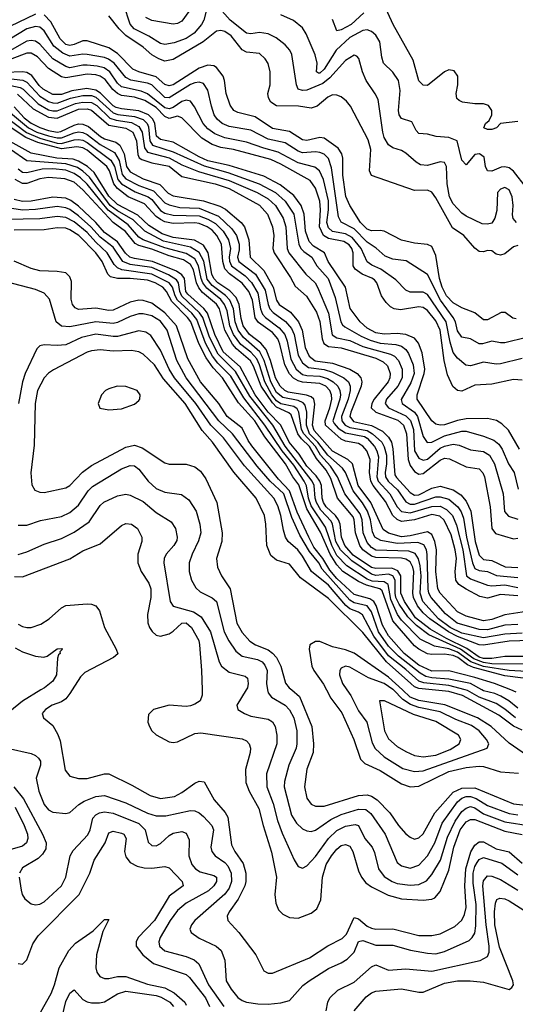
# Model space of a CAD drawing. Header units: inches. Extents: x 884549 to 1028252, y 526810 to 653624.
# Tile 170 of 256: x 930916 to 933218, y 568540 to 573112. Entities that reach past the tile are written whole.
import ezdxf

# ---------------------------------------------------------------- set-up
doc = ezdxf.new("R2010")
doc.units = ezdxf.units.IN
doc.header["$MEASUREMENT"] = 0
doc.layers.add('A9536', color=7, linetype='Continuous')
doc.layers.add('A9537', color=7, linetype='Continuous')

msp = doc.modelspace()

# ---------------------------------------------------------------- linework, layer by layer
at = {"layer": 'A9536', "color": 5}
for points, elevation in [([(931014.6, 570000), (930930, 569948.1), (930870, 569899.7)], 3060), ([(931160.6, 570000), (931150, 569983.2), (931130, 569959.4), (931110, 569944.8), (931067, 569930), (931037, 569910), (931020.4, 569890), (931027.7, 569870), (931070, 569834.9), (931093.8, 569793.8), (931103.7, 569763.7), (931128.3, 569628.3), (931150, 569600.2), (931190, 569588.3), (931230, 569588.6), (931310, 569610.1), (931330, 569610.1), (931437.9, 569557.9), (931522, 569510), (931570, 569495.3), (931634.9, 569505.1), (931670, 569524), (931730, 569567.4), (931750, 569576.4), (931773.6, 569573.6), (931819.2, 569490), (931871.5, 569431.5), (931883.1, 569410), (931900.7, 569280.7), (931915.5, 569250), (931954.1, 569194.1), (931966.6, 569150), (931967.1, 569110), (931962.3, 569090), (931931.9, 569028.1), (931888.8, 568970), (931880.2, 568950), (931882.6, 568930), (931933.6, 568873.6), (932013.5, 568770), (932050, 568696.4), (932070, 568685.3), (932090, 568685), (932263.2, 568756.8), (932347.7, 568812.3), (932414.8, 568845.2), (932434.4, 568865.6), (932470, 568943.9), (932490, 568937), (932530, 568903.6), (932550, 568893.7), (932570, 568889.7), (932650.1, 568890.1), (932770, 568859.7), (932830, 568859.6), (932870, 568867), (932937.7, 568902.3), (932969.4, 568930.6), (932982.8, 568957.2), (932989.7, 568990.3), (932983.6, 569090), (932988.4, 569170), (933011.9, 569248.1), (933030, 569279.1), (933050, 569295.2), (933070, 569294.6), (933130, 569262.7), (933190, 569247.7), (933250, 569195.1)], 3080), ([(931763.5, 570000), (931764.1, 569975.9), (931754.6, 569950), (931730, 569933.3), (931710, 569927), (931690, 569923.9), (931610, 569928.9), (931538, 569910), (931514.4, 569885.6), (931511.7, 569850), (931518.9, 569830), (931530.3, 569810), (931551, 569791), (931610, 569758.8), (931630, 569755.9), (931650, 569759.3), (931730, 569798.5), (931758.5, 569801.5), (931950, 569773.8), (931970, 569764.2), (931982.3, 569750), (931988.6, 569730), (931987.4, 569710), (931965, 569630), (931967.2, 569570), (931981.7, 569530), (932027.8, 569450), (932047, 569370), (932086.4, 569246.4), (932108.5, 569130), (932101.5, 569050), (932105.5, 569010), (932119, 568979), (932138.4, 568958.4), (932170, 568943), (932210, 568940.6), (932270, 568962.9), (932296.4, 568983.6), (932314.7, 569025.3), (932323.3, 569130), (932340.7, 569190), (932364.1, 569230), (932390, 569260.3), (932410, 569277.4), (932430, 569282.9), (932450, 569274.2), (932463.5, 569250), (932490, 569160.3), (932503.6, 569130), (932524.7, 569104.7), (932550, 569085.1), (932627.8, 569047.8), (932690, 569030.8), (932790, 569023.3), (932830, 569028.7), (932844.8, 569035.2), (932870, 569064.5), (932910, 569163.2), (932932.8, 569270), (932961.8, 569350), (932990, 569387.7), (933010, 569399), (933030, 569399), (933170, 569344), (933250, 569329.3)], 3120), ([(931967.9, 570000), (931924.9, 569930), (931930.3, 569910), (931960.3, 569890), (931990, 569878.9), (932070, 569864.4), (932091.4, 569851.4), (932103.5, 569830), (932110.7, 569790), (932110.1, 569750), (932062.1, 569610), (932063.6, 569550), (932093.1, 569473.1), (932113.8, 569393.8), (932135.3, 569335.3), (932191.2, 569211.2), (932210, 569179.5), (932230, 569172.6), (932250, 569183.5), (932290, 569226.9), (932351.1, 569310), (932390, 569347.7), (932430, 569367.7), (932475.2, 569375.2), (932490.1, 569370), (932518.8, 569310), (932554, 569270), (932564.6, 569244.6), (932583.6, 569170), (932610, 569134.4), (932647.2, 569110), (932670, 569101.3), (932730, 569092.8), (932770, 569096.7), (932805.6, 569114.4), (932830, 569143.7), (932870.4, 569209.6), (932903.6, 569316.4), (932938.7, 569390), (932970, 569434.9), (932990, 569451.6), (933010, 569458.5), (933030, 569452.5), (933070, 569425.1), (933170, 569388), (933289.2, 569369.2)], 3140), ([(932068, 570000), (932070, 569987.1), (932086.3, 569966.3), (932150, 569929), (932170, 569907.5), (932190.1, 569869.9), (932204.4, 569810), (932203.8, 569750), (932200.5, 569730), (932166.7, 569650), (932145.7, 569574.3), (932144.2, 569550), (932179.2, 569419.2), (932202.3, 569382.2), (932230, 569355.9), (932250, 569345.7), (932270, 569342.5), (932290, 569348.9), (932361.8, 569398.2), (932410, 569421.7), (932490, 569446.6), (932524.9, 569444.9), (932547, 569427), (932614.3, 569330), (932670, 569198.5), (932690, 569183.3), (932730, 569173.2), (932770, 569186.9), (932810, 569230.1), (932845.2, 569290), (932879.2, 569380.8), (932950, 569480.7), (932970, 569497.7), (932990, 569505.6), (933010, 569505.7), (933036.6, 569496.6), (933090, 569462.9), (933190, 569427.1), (933230, 569420.9)], 3160), ([(932180.3, 570000), (932215.8, 569970), (932272.7, 569830), (932280.8, 569750), (932279.4, 569710), (932250, 569631.6), (932239.8, 569550), (932250, 569497), (932270, 569469.4), (932290, 569460.4), (932330, 569461), (932489.9, 569510.1), (932530, 569513.1), (932550, 569507.5), (932576.8, 569490), (932635.1, 569430), (932676.1, 569370), (932710, 569331.4), (932730, 569315.9), (932750, 569307.8), (932770, 569313.2), (932790, 569332.3), (932844.6, 569430), (932930, 569525.2), (932970, 569543.8), (933030, 569544.9), (933210, 569471.5), (933265.6, 569465.6)], 3180), ([(932341.7, 570000), (932361.8, 569961.8), (932413.4, 569893.4), (932468.7, 569770), (932499, 569679), (932519.2, 569659.2), (932590, 569626.6), (932690, 569564.3), (932730, 569550.8), (932770, 569552.8), (932910, 569620.8), (932990, 569640.4), (933050, 569646.7), (933070, 569644.5), (933150, 569619.6), (933233.1, 569613.1)], 3220), ([(932436.6, 570000), (932454.6, 569974.6), (932490, 569902.8), (932528.6, 569850), (932554.3, 569754.3), (932567.4, 569727.4), (932609.5, 569690), (932695.7, 569635.7), (932750, 569621), (932790, 569624.8), (933087.8, 569730), (933095.9, 569750), (933085.2, 569770), (933049.9, 569810), (933015, 569835), (932942.3, 569862.3), (932870, 569897.8), (932770, 569918.3), (932732.3, 569932.3), (932695.8, 569955.8), (932652.2, 570000)], 3240), ([(933290, 569683.2), (933190, 569752.8), (933106.4, 569830), (933043.6, 569870), (932890.9, 569930.9), (932770, 569951.5), (932730, 569966.4), (932694.2, 570000)], 3220), ([(933250, 569813.4), (933210, 569832.5), (933142.3, 569882.3), (932973.8, 569973.8), (932910, 569992.4), (932831.8, 570000)], 3180), ([(933219.3, 569870), (933170, 569910.4), (933130, 569936.5), (933050, 569967.1), (932997, 569997), (932986.1, 570000)], 3160), ([(933230, 569915.2), (933188.8, 569948.8), (933150.9, 569970.9), (933123.2, 569983.2), (933070, 569995.9), (933062.7, 570000)], 3140), ([(933222.5, 569990), (933197.3, 570000)], 3120), ([(930860.4, 569730), (930970, 569704.2), (930990, 569696), (931003.8, 569683.8), (931012.3, 569670), (931013.5, 569650), (930993.7, 569590), (931004.6, 569530), (931030, 569468.4), (931050, 569443.8), (931070, 569431.8), (931130, 569426), (931150, 569431.3), (931191.4, 569468.6), (931215.7, 569484.3), (931270, 569504.5), (931310, 569509.2), (931410, 569475.4), (931510, 569427.9), (931550, 569416.1), (931595.5, 569415.5), (931710, 569439.5), (931730, 569438.4), (931749.6, 569429.6), (931770, 569412.6), (931809.5, 569370), (931816.1, 569350), (931804.8, 569270), (931808.8, 569250), (931824.3, 569230), (931870, 569198.1), (931882.9, 569182.9), (931898.3, 569150), (931900.6, 569110), (931890, 569080.2), (931868.6, 569051.4), (931729.3, 568930), (931713.8, 568910), (931707.2, 568890), (931713.5, 568873.5), (931750, 568847.2), (931829.6, 568809.6), (931852.8, 568790), (931870, 568746), (931875.9, 568650), (931898.4, 568610), (931930, 568571.4), (931950, 568557.5), (931970, 568550.7), (932023.3, 568543.3), (932070, 568540.4), (932130, 568547), (932170, 568558.3), (932231.9, 568628.1), (932260.3, 568650), (932350, 568706.8), (932410, 568732.7), (932437.7, 568750), (932470, 568783.2), (932490, 568831.9), (932510, 568836.2), (932570, 568815.7), (932650, 568815.1), (932732.3, 568792.3), (932810, 568777.7), (932850, 568775.4), (932890, 568784.9), (933003.5, 568836.5), (933018.5, 568850), (933029.9, 568870), (933035.4, 568904.6), (933036.1, 569003.9), (933023.2, 569103.2), (933023.1, 569150), (933030, 569179.5), (933040.6, 569199.4), (933050, 569212.7), (933070, 569221.8), (933155.2, 569195.2), (933230, 569140.9)], 3060), ([(930888.5, 569550), (930934.2, 569494.2), (931022.4, 569330), (931038.7, 569290), (931037.2, 569262.8), (931023.1, 569236.9), (931002.1, 569217.9), (930930, 569173.6), (930915.7, 569150)], 3040), ([(930895.3, 569455.3), (930937.2, 569370), (930952, 569330), (930953.8, 569310), (930948.3, 569290), (930930, 569274.9), (930870, 569257.8)], 3020), ([(930913.6, 569130), (930923.1, 569070), (930927.7, 569050), (930939.8, 569030), (930970, 569006.6), (930990, 569002), (931010, 569005.3), (931030, 569015.9), (931111.1, 569090), (931130.5, 569130), (931150.6, 569230), (931165.5, 569254.5), (931233.5, 569326.5), (931244.2, 569350), (931255.5, 569404.5), (931270, 569420.9), (931287, 569430), (931310, 569434.5), (931350, 569428.1), (931470, 569379.7), (931499.4, 569350), (931513.6, 569293.7), (931530, 569277.8), (931550, 569276.8), (931570, 569287.1), (931610, 569323.5), (931630, 569334.8), (931670, 569342.3), (931690, 569334.7), (931704.1, 569304.1), (931701.5, 569230), (931715.3, 569190), (931732.3, 569170), (931755, 569155), (931818.9, 569138.9), (931830.5, 569130), (931830.8, 569110), (931817.9, 569090), (931792.9, 569067.1), (931689.8, 569010.2), (931650, 568976.2), (931614.8, 568930), (931569.1, 568850), (931563.1, 568830), (931565.9, 568810), (931590, 568788.6), (931690, 568762.6), (931726.5, 568746.5), (931748.5, 568728.5), (931793.9, 568630), (931864.6, 568530)], 3040), ([(930910, 568730.2), (930930, 568727.2), (930950, 568747.2), (930978.2, 568821.8), (931001.5, 568858.5), (931193.2, 569050), (931241.7, 569150), (931263.1, 569210), (931312.8, 569290), (931330, 569335.9), (931350, 569344.7), (931390, 569334.9), (931399.7, 569330), (931410.5, 569310.5), (931402.6, 569250), (931410, 569224.7), (931430, 569198.7), (931461.6, 569181.6), (931494.6, 569174.6), (931530, 569172.2), (931590, 569180.4), (931610, 569174.6), (931670.7, 569110), (931675.3, 569090), (931610, 569042.3), (931542.3, 568930), (931467.2, 568850), (931457.3, 568830), (931457.2, 568810), (931488.4, 568770), (931537.2, 568730), (931690, 568678.6), (931705, 568665), (931778.7, 568570), (931798.8, 568530)], 3020), ([(932339.9, 568510), (932347.8, 568550), (932357.5, 568570), (932393.6, 568606.4), (932470, 568643), (932550, 568715.1), (932570, 568723), (932630, 568698.1), (932710, 568705.2), (932830, 568693.7), (933055.6, 568744.4), (933090, 568762.9), (933097, 568783), (933097.3, 568810), (933083, 568910), (933068.1, 569090), (933070, 569113.8), (933090, 569137.1), (933110, 569135.5), (933150, 569119.5), (933230, 569070.4)], 3040), ([(932470.7, 568510), (932525, 568575), (932550, 568593.4), (932570, 568602), (932690, 568612.2), (932770, 568596.2), (932790, 568596.1), (932890, 568638.3), (932950, 568649), (933009.2, 568649.2), (933070, 568642.9), (933190, 568609.3), (933201.7, 568618.3), (933209.8, 568630), (933207.5, 568650), (933145.1, 568805.1), (933123.8, 568910), (933121.6, 568970), (933125.9, 569010), (933133, 569027), (933146.4, 569033.6), (933170, 569030.5), (933190, 569021), (933257.4, 568977.4)], 3020), ([(931014.6, 568505.4), (931062.7, 568590), (931078.2, 568630), (931099.2, 568710), (931144.2, 568790), (931176, 568824), (931258, 568882), (931310, 568934), (931330, 568933.4), (931302, 568878), (931273.2, 568770), (931269.7, 568709.7), (931274.1, 568690), (931289.2, 568670), (931310, 568660.7), (931330, 568659.6), (931371.2, 568668.8), (931410, 568670), (931510, 568634.6), (931590, 568616.6), (931634.1, 568594.1), (931683.1, 568550), (931690, 568536)], 2980), ([(931105.3, 568450), (931130, 568554), (931150, 568592), (931170, 568608.2), (931210, 568563.2), (931230, 568551.5), (931250, 568547), (931286.9, 568546.9), (931310, 568552.2), (931370, 568588.3), (931410, 568601.1), (931550, 568581.2), (931574.2, 568574.2), (931613.6, 568550), (931630.7, 568530)], 2960)]:
    msp.add_lwpolyline(points, dxfattribs=dict(at, elevation=elevation))
at = {"layer": 'A9536', "color": 5, "elevation": 3260}
msp.add_lwpolyline([(932588.2, 569950), (932611.3, 569810), (932630, 569772.8), (932670, 569737.6), (932710, 569714.1), (932750, 569696.2), (932790, 569689.1), (932850, 569697.5), (932916.3, 569723.7), (932958, 569750), (932966, 569770), (932954.7, 569790), (932850, 569854), (932745.6, 569885.6), (932610.4, 569949.6)], close=True, dxfattribs=at)
at = {"layer": 'A9537', "color": 5}
for points, elevation in [([(931790, 573182.9), (931771.4, 573110), (931761.2, 573090), (931726.9, 573050), (931690, 573025.3), (931634.5, 573005.5), (931590, 572997.7), (931570, 573001.9), (931516.3, 573036.3), (931447.6, 573070), (931430, 573091.4), (931400.9, 573180.9)], 2560), ([(930990, 573137.7), (930870, 573079.9), (930850, 573075.3), (930730.6, 573089.4), (930650, 573085.5), (930630, 573089), (930618.3, 573098.3), (930570.5, 573150.5)], 2620), ([(931701.3, 573150), (931670, 573105.7), (931650, 573094.9), (931630, 573091.3), (931530, 573107.9), (931501.8, 573121.8)], 2540), ([(933223.4, 572170), (933209.1, 572189.1), (933206, 572206), (933208.5, 572250), (933204, 572290), (933190, 572322.3), (933170, 572333.6), (933150, 572326.1), (933135.9, 572310), (933133.2, 572226.8), (933123.9, 572190), (933110, 572167.5), (933090, 572162.2), (933064.8, 572164.9), (932990, 572200.2), (932970, 572214), (932930, 572256.7), (932913, 572290), (932901.3, 572350), (932899.6, 572430), (932890, 572448.6), (932870, 572451.8), (932810, 572435.2), (932778, 572438), (932757.4, 572450), (932710, 572492.9), (932690, 572504.7), (932650, 572517.1), (932630, 572531), (932610, 572565.7), (932603.2, 572590), (932581, 572741), (932568.1, 572768.1), (932525.8, 572830), (932508.7, 572870), (932491.9, 572931.9), (932482.2, 572942.2), (932470, 572947.1), (932430, 572923), (932357.6, 572842.4), (932323.9, 572816.1), (932250, 572785), (932230, 572783.6), (932210, 572789.9), (932201.5, 572810), (932180.7, 572950), (932170.6, 572970.6), (932150, 572994.9), (932107.8, 573027.8), (932070, 573046.5), (932030, 573052.4), (931990, 573046.3), (931970, 573049.4), (931893.5, 573110), (931830, 573180.6)], 2560), ([(932515.5, 573144.5), (932455.9, 573090), (932410, 573065.8), (932390, 573061.3), (932370, 573112.8)], 2520), ([(933230, 572639.8), (933150.4, 572629.6), (933130.7, 572610), (933110, 572602.3), (933090, 572602.3), (933072.3, 572610), (933080.5, 572630), (933096.3, 572643.7), (933109.8, 572670), (933108.8, 572690), (933094.3, 572714.3), (933070, 572721.5), (933030, 572721.4), (932973.2, 572730), (932957, 572737), (932947, 572747), (932943.5, 572770), (932951.4, 572810), (932951.6, 572850), (932934.3, 572874.3), (932910, 572878.8), (932890, 572869.8), (932810, 572806.6), (932790, 572808), (932770, 572828.7), (932743.6, 572923.6), (932650.4, 573090), (932610, 573182)], 2520), ([(933222.6, 571722.6), (933207, 571727), (933172.1, 571752.1), (933152.5, 571752.5), (933090, 571718.5), (933070, 571719.3), (933030, 571750.6), (932970, 571773.6), (932930, 571798.1), (932898.6, 571830), (932878.9, 571870), (932866.1, 571910), (932850, 572017.2), (932830, 572059), (932810, 572068.8), (932750, 572074), (932690, 572088.9), (932610, 572130.4), (932590, 572134), (932550, 572131.7), (932530, 572139.3), (932500.1, 572170), (932449.2, 572249.2), (932430.9, 572290.9), (932416.8, 572390), (932417.1, 572470), (932412.5, 572490), (932395.1, 572515.1), (932330, 572561.8), (932310, 572565.5), (932250, 572552), (932230, 572554.3), (932170, 572592.9), (932090, 572607), (932010, 572660.9), (931930, 572681.4), (931911.6, 572690), (931894.7, 572714.7), (931874.9, 572770), (931868, 572830), (931860.9, 572850), (931831, 572890), (931817.6, 572897.6), (931790, 572900.6), (931750, 572887.6), (931630, 572809.5), (931610, 572805.8), (931590, 572811.5), (931550, 572846.3), (931470.1, 572870.1), (931442.7, 572882.7), (931370, 572955.8), (931330, 572982.2), (931230, 573014.3), (931210, 573014.5), (931170, 572996.5), (931150, 572992.9), (931130, 572997.6), (931104.1, 573024.1), (931061.8, 573101.8), (931030, 573135.1)], 2620), ([(933230, 572063.7), (933210, 572057.8), (933170, 572024.6), (933150, 572018.4), (933130, 572024.2), (933110, 572038.5), (933090, 572040.2), (933070, 572033.7), (933050, 572036.5), (933030, 572051.9), (932979.6, 572110), (932926, 572146), (932850, 572285), (932830, 572311.4), (932810, 572320.5), (932750, 572318.5), (932550, 572388.5), (932541.9, 572410), (932547.9, 572510), (932534.8, 572554.8), (932452.2, 572710), (932433.8, 572733.8), (932410, 572753.8), (932390, 572761.7), (932370, 572762.7), (932347, 572753), (932297.4, 572710), (932270, 572701.3), (932211.1, 572711.1), (932110, 572712.2), (932082.6, 572730), (932071.9, 572750), (932069.4, 572770), (932079.6, 572810), (932080.5, 572870), (932070, 572909.6), (932056.8, 572930), (932030, 572954.6), (931970, 572961.7), (931950, 572971.9), (931898, 573038), (931870, 573057.1), (931850, 573062.2), (931830, 573058.4), (931768.3, 573010), (931630, 572927.8), (931590, 572919.1), (931563.2, 572930), (931530, 572948.5), (931490, 572985.3), (931410, 573038.7), (931377.8, 573070), (931330.5, 573130.5)], 2580), ([(933270, 572332), (933210, 572409.4), (933190, 572424.9), (933170, 572429.4), (933153.1, 572426.9), (933110, 572409.1), (933089.9, 572409.9), (933079.4, 572430), (933074.5, 572474.5), (933052, 572490), (933030, 572486.5), (932990, 572438.7), (932970, 572459.6), (932948, 572550), (932910, 572565.8), (932850.5, 572570.5), (932810, 572581.4), (932770, 572584.3), (932757.4, 572597.4), (932737.6, 572637.6), (932690, 572653.6), (932678.9, 572670), (932675.7, 572690), (932683.7, 572783.7), (932675.9, 572830), (932650, 572869), (932605.6, 572910), (932597.9, 572937.9), (932589.9, 573010), (932570, 573040.2), (932550, 573058.1), (932530, 573065), (932510, 573062), (932450, 573029.3), (932386.3, 572970), (932330, 572882.5), (932310, 572864), (932304.4, 572864.4), (932294.5, 572870), (932298.5, 572910), (932288.9, 572948.9), (932246.7, 573046.7), (932230, 573074.8), (932187.9, 573107.9), (932130, 573134.7)], 2540), ([(933270, 571636.6), (933170, 571612.5), (933150, 571611.7), (933110, 571619.9), (933066.7, 571606.7), (933050, 571607.6), (933010, 571629.9), (932970, 571638.1), (932950, 571667.9), (932939.9, 571710), (932929.7, 571730), (932870.4, 571810.4), (932810, 571929.2), (932712.2, 571992.2), (932650, 572001), (932614.5, 572014.5), (932571.6, 572051.6), (932530, 572078.9), (932470, 572141), (932410, 572171.7), (932397.4, 572197.4), (932364.7, 572424.7), (932350, 572467.7), (932330, 572487.3), (932310, 572495.9), (932290, 572498), (932230, 572494.6), (932210, 572501.5), (932150, 572540.4), (932070, 572557.3), (931990, 572599.9), (931890, 572616.4), (931857.2, 572630), (931833, 572650), (931820.3, 572670), (931806.7, 572710), (931790, 572785.7), (931770, 572816.7), (931750, 572822.4), (931730, 572819.1), (931710, 572811), (931610, 572749.4), (931590, 572751.5), (931530, 572809.9), (931510, 572818), (931431.9, 572831.9), (931410, 572843.3), (931355, 572910), (931328.5, 572928.5), (931310, 572936), (931230, 572950.5), (931210, 572952.8), (931150, 572943.5), (931116.4, 572956.4), (931074.8, 572990), (931030, 573060.8), (931010, 573076.8), (930990, 573080.1), (930950, 573069.9), (930870, 573021.7)], 2640), ([(933250, 571539.7), (933150, 571514.5), (933130, 571512.9), (933070, 571521.9), (933010, 571505.5), (932988.4, 571508.4), (932950, 571540.2), (932930, 571566.6), (932915.2, 571615.2), (932897.9, 571710), (932810, 571836.9), (932790, 571846.9), (932730, 571847.5), (932710, 571856.5), (932663.8, 571903.8), (932593.8, 571953.8), (932552.5, 571972.5), (932530, 571988.5), (932502.5, 572050), (932461.4, 572101.4), (932430, 572117.3), (932370, 572129.1), (932350, 572146.5), (932343.4, 572170), (932351.1, 572230), (932350.5, 572270.5), (932328.1, 572370), (932309.4, 572410), (932287.7, 572427.7), (932210, 572447.7), (932117.5, 572497.5), (932050, 572515.3), (931970, 572543.7), (931870, 572563.2), (931822.4, 572582.4), (931790, 572605.6), (931768.5, 572630), (931728.1, 572708.1), (931710, 572733.5), (931690, 572738.2), (931670, 572732.6), (931630, 572704.6), (931610, 572697.6), (931590, 572703.4), (931510, 572768.7), (931479.9, 572779.9), (931390, 572800.2), (931370, 572817.2), (931334.5, 572870), (931308.2, 572888.2), (931276.9, 572896.9), (931230, 572901.4), (931210, 572901.7), (931150, 572888.7), (931130, 572894.2), (931070, 572931.2), (931010, 572998.8), (930990, 573012.4), (930970, 573015.6), (930950, 573011.8), (930870, 572968.4)], 2660), ([(933250, 571437.9), (933210, 571442), (933110, 571420.4), (933030, 571415.6), (932970, 571387.9), (932950, 571389.9), (932928.8, 571408.8), (932903.1, 571463.1), (932887.3, 571530), (932869.7, 571670), (932850, 571713.9), (932810, 571761.4), (932790, 571775.2), (932770, 571778.9), (932685.6, 571765.6), (932655.4, 571770), (932639, 571779), (932618.4, 571798.4), (932596.7, 571830), (932574.5, 571890), (932563.8, 571903.8), (932552.4, 571912.4), (932507.5, 571930), (932474.6, 571954.6), (932465.6, 571970), (932465.9, 572030), (932459.1, 572050), (932446.7, 572066.7), (932422.2, 572082.2), (932350, 572096.3), (932327.3, 572110), (932308.2, 572150), (932314, 572230), (932310, 572270), (932290, 572330.5), (932265.8, 572365.8), (932130, 572441.9), (932082.7, 572462.7), (931910, 572508.9), (931850, 572518.5), (931810, 572532.8), (931762.6, 572562.6), (931670, 572657), (931650, 572663.6), (931610, 572653.3), (931590, 572662), (931550, 572704.4), (931497.8, 572737.8), (931450, 572752.4), (931390, 572760.7), (931370, 572769.4), (931348.4, 572788.4), (931314.1, 572834.1), (931290, 572850.4), (931270, 572856.8), (931230, 572859.9), (931130, 572842.3), (931110, 572846.4), (931050, 572885.2), (930999.6, 572939.6), (930970, 572956.9), (930950, 572957.5), (930880.4, 572930)], 2680), ([(933238.1, 571118.1), (933186.9, 571206.9), (933155.8, 571235.8), (933131.4, 571251.4), (933090, 571260.3), (932990, 571258.8), (932950, 571251), (932890, 571230.3), (932870, 571228.9), (932850, 571234.3), (932830, 571249.3), (932763.1, 571350), (932762.9, 571370), (932795.3, 571470), (932798, 571490), (932785.6, 571565.6), (932768.6, 571610), (932750, 571632.8), (932710.7, 571650.7), (932670, 571655.6), (932610, 571651.6), (932570, 571658.8), (932530, 571679.8), (932497.9, 571710), (932451.5, 571771.5), (932429.9, 571870), (932349.6, 571989.6), (932332.7, 572030), (932280.8, 572060.8), (932261.6, 572081.6), (932243.4, 572130), (932237.1, 572210), (932223.5, 572250), (932190, 572295.2), (932126, 572346), (932050, 572385.2), (931890, 572435.8), (931790, 572457.2), (931750, 572475), (931630, 572542.9), (931570, 572556.5), (931551.7, 572571.7), (931544.4, 572630), (931535, 572650), (931514, 572670), (931470, 572689.1), (931390, 572698), (931364.9, 572704.9), (931350, 572712.7), (931291.3, 572771.3), (931270, 572785), (931228, 572792), (931158.8, 572781.2), (931110, 572765.6), (931070, 572765.2), (931025.2, 572790), (931007, 572807), (930972.9, 572852.9), (930950, 572866.9), (930930, 572870.2), (930850, 572866.9)], 2720), ([(930750, 572832.8), (930918, 572798), (930932.5, 572790), (931002.3, 572722.3), (931050, 572693.7), (931070, 572688.5), (931090.8, 572689.2), (931176.2, 572723.8), (931210, 572729.5), (931250, 572727.4), (931274.3, 572714.3), (931335.6, 572655.6), (931365.1, 572645.1), (931435.1, 572635.1), (931470, 572616.7), (931485, 572590), (931496.7, 572516.7), (931510, 572497.8), (931610, 572471), (931670, 572438.3), (931747.5, 572407.5), (931890, 572365.7), (932018.7, 572310), (932070, 572281.1), (932104.1, 572250), (932140.1, 572190), (932152.1, 572150), (932158.6, 572050), (932165.9, 572030), (932245.3, 571930), (932288.5, 571890), (932299.6, 571870), (932350.2, 571750.2), (932368.4, 571648.4), (932390, 571635.6), (932450, 571622.5), (932510, 571594.6), (932639, 571559), (932657.9, 571550), (932676, 571530), (932692.8, 571490), (932692.3, 571450), (932672.4, 571410), (932619.8, 571350), (932613.2, 571330), (932629.9, 571310), (932710, 571273.4), (932731.6, 571251.6), (932745.1, 571210), (932750.6, 571110.6), (932770, 571075.8), (932790, 571067.3), (932810, 571072.3), (932870, 571122), (932890, 571132.4), (932930, 571141), (932957, 571137), (933010, 571114.7), (933070, 571107), (933098.7, 571090), (933121.9, 571050), (933161.5, 570910), (933168.2, 570828.2), (933186.7, 570806.7), (933230, 570793.7)], 2760), ([(930850, 572840.9), (930931.7, 572831.7), (930950, 572822.1), (931010, 572757.7), (931050, 572732.9), (931070, 572725.6), (931090, 572725.1), (931151.9, 572748.1), (931210, 572759.7), (931250, 572759.6), (931270, 572752.1), (931350, 572680.2), (931372.6, 572672.6), (931450, 572662.9), (931490, 572648.3), (931509.2, 572630), (931515.1, 572615.1), (931521, 572550), (931532.8, 572530), (931630, 572498.2), (931773.7, 572433.7), (931882.8, 572402.8), (932029.5, 572349.5), (932104.3, 572310), (932150, 572270), (932189.4, 572210), (932212.4, 572070), (932221.8, 572050), (932235.6, 572035.6), (932273.8, 572010), (932296.2, 571970), (932349.9, 571910), (932382.3, 571822.3), (932408.3, 571710), (932415.8, 571695.8), (932426, 571686), (932502.9, 571642.9), (932544.9, 571624.9), (932590, 571610.6), (932664.2, 571604.2), (932690, 571596.2), (932710, 571580.8), (932722.9, 571562.9), (932743.7, 571510), (932747.9, 571470), (932733.7, 571426.3), (932688.3, 571348.3), (932692.8, 571330), (932749.6, 571290), (932764.6, 571270), (932790, 571176.8), (932809.3, 571149.3), (932830, 571150.3), (932890, 571179.6), (932970, 571202.2), (932990, 571201.4), (933070, 571179.1), (933119.2, 571159.2), (933141.5, 571141.5), (933157.7, 571117.7), (933186.8, 571050), (933213.2, 571010), (933232.2, 570932.2)], 2740), ([(930906.5, 572766.5), (930978.8, 572698.8), (931050, 572659.9), (931090, 572655.3), (931190, 572696.2), (931230, 572697.6), (931250, 572691.8), (931330, 572622.8), (931410, 572609.2), (931441.7, 572590), (931459.4, 572550), (931465.6, 572485.6), (931471.4, 572471.4), (931483.4, 572463.4), (931530, 572447), (931610, 572431.9), (931670, 572383.4), (931824.2, 572350), (931890, 572328), (932030, 572251.1), (932067.4, 572210), (932091.2, 572150), (932097.4, 572110), (932092.4, 572050), (932098.6, 572030), (932174.4, 571914.4), (932195.2, 571875.2), (932249.1, 571829.1), (932294.8, 571754.8), (932310.7, 571710.7), (932321.8, 571630), (932329, 571609), (932350, 571595.3), (932410, 571589.3), (932570, 571540.5), (932604.2, 571524.2), (932624.4, 571504.4), (932637.6, 571470), (932636, 571450), (932627.4, 571430), (932562.3, 571350), (932552.3, 571330), (932549, 571310), (932571.2, 571290), (932673.4, 571253.4), (932699.7, 571230), (932712.4, 571190), (932721.4, 571070), (932730, 571042.2), (932750, 571014.1), (932770, 571002.7), (932790, 571005.1), (932870, 571067.6), (932890, 571075.6), (932913.5, 571073.5), (932990, 571036.7), (933050, 571027), (933068, 571008), (933074.8, 570990), (933101.9, 570850), (933110, 570750), (933127.2, 570727.2), (933210, 570701.9), (933230, 570704.2)], 2780), ([(930854.9, 572694.9), (930957.6, 572610), (930996.6, 572590), (931050, 572572.5), (931090, 572563.6), (931110, 572563.7), (931170, 572587.2), (931190, 572591.1), (931210, 572588.1), (931230, 572578.6), (931290, 572533), (931356.2, 572496.2), (931378.7, 572458.7), (931393.1, 572393.1), (931410, 572374), (931470, 572343.1), (931538.3, 572318.3), (931590, 572262.5), (931610, 572252.3), (931660.8, 572240.8), (931750, 572237.6), (931840, 572200), (931901.5, 572141.5), (931923.4, 572110), (931935.8, 572070), (931936.4, 572043.6), (931928, 572010), (931934.4, 571990), (932011, 571930), (932056.2, 571856.2), (932069.8, 571790), (932078.4, 571770), (932093.3, 571753.3), (932151.2, 571711.2), (932178.4, 571678.4), (932190.6, 571650), (932210, 571554.4), (932230, 571518.7), (932257.9, 571497.9), (932330, 571488.3), (932370, 571475.7), (932422.6, 571450), (932443.8, 571430), (932451.2, 571410), (932451.8, 571390), (932442.3, 571350), (932411.3, 571270), (932412.4, 571250), (932428.3, 571230), (932450, 571218.2), (932530, 571205.4), (932555, 571190), (932597.9, 571150), (932610, 571128.8), (932620.1, 571090), (932620, 571050), (932613.6, 571010), (932615.5, 570990), (932627.3, 570970), (932671, 570930), (932710, 570873.9), (932730, 570862.9), (932750, 570863.3), (932850, 570897.1), (932870, 570897.4), (932910, 570885.3), (932951.9, 570850), (932966.7, 570826.7), (932977.6, 570797.6), (932992.3, 570710), (933020.1, 570590), (933030, 570564.7), (933050, 570554.4), (933090, 570549.6), (933131.7, 570531.7), (933230, 570522.2)], 2840), ([(930890, 572707.4), (930937.3, 572657.3), (930970, 572632), (931010, 572611.2), (931050, 572597.1), (931090, 572590.1), (931107.1, 572592.9), (931170, 572622.8), (931190, 572628.3), (931210, 572627.2), (931235.8, 572615.8), (931291.3, 572570), (931310, 572559.6), (931363.4, 572543.4), (931382.1, 572530), (931402.1, 572490), (931413.1, 572430), (931430, 572405.1), (931490, 572373.5), (931567.5, 572347.5), (931606.8, 572306.8), (931630, 572294.5), (931770, 572271.9), (931846.1, 572246.1), (931872.2, 572232.2), (931944.7, 572170), (931961.2, 572150), (931980.9, 572090), (931987.3, 572010), (932050, 571947.2), (932093.1, 571870), (932109.3, 571810), (932120.9, 571790), (932173.6, 571753.6), (932211.2, 571710), (932227.8, 571670), (932242.4, 571590), (932260.2, 571550), (932289, 571528.9), (932370, 571517), (932449.8, 571489.8), (932483.5, 571470), (932500.5, 571450), (932505.1, 571430), (932502.2, 571410), (932454.3, 571290), (932450.4, 571270), (932467.3, 571247.3), (932550, 571228.6), (932601, 571201), (932630, 571174.4), (932642.9, 571150), (932650, 571120.3), (932659.5, 570999.5), (932666.4, 570986.4), (932730, 570916.7), (932750, 570904.3), (932770, 570905.9), (932830, 570937.3), (932870, 570946.1), (932930, 570930), (932965.5, 570905.5), (932990, 570876.6), (933012, 570830), (933031.9, 570690), (933050, 570625.4), (933070, 570605.3), (933110, 570600.7), (933171.7, 570571.7), (933230, 570568.8)], 2820), ([(933230, 570437.7), (933150, 570443.4), (933090, 570426.6), (933054.3, 570434.3), (932990, 570467.9), (932956.7, 570490), (932941.7, 570510), (932939.2, 570550), (932944.7, 570610), (932939.5, 570650), (932919.9, 570719.9), (932888.7, 570788.7), (932867.4, 570807.4), (932830, 570815.1), (932750, 570789.6), (932690, 570782.7), (932670, 570790.9), (932650, 570810), (932614.9, 570874.9), (932557.5, 570950), (932547.2, 570970), (932541.7, 571010), (932544.8, 571070), (932528.3, 571110), (932510, 571132.5), (932490, 571144.9), (932430, 571155.9), (932410, 571165), (932337.5, 571230), (932335.1, 571250), (932357, 571310), (932365.5, 571350), (932364.4, 571370), (932356.9, 571390), (932338.5, 571410), (932310, 571423.3), (932230, 571429.8), (932210, 571435.4), (932187.7, 571447.7), (932170, 571467.3), (932147.9, 571510), (932125.4, 571605.4), (932115.2, 571630), (932090, 571659.2), (932025.8, 571705.8), (932010, 571727.6), (931997.1, 571810), (931981.2, 571850), (931949.3, 571889.3), (931891.5, 571931.5), (931870, 571956), (931859.7, 571990), (931853.5, 572070), (931832.6, 572110), (931810, 572134.3), (931787.6, 572150), (931750, 572165.5), (931730, 572168.8), (931630, 572165.9), (931590, 572174.3), (931570, 572183.9), (931550, 572199), (931496.7, 572256.7), (931420.1, 572290), (931370, 572328.2), (931354.2, 572350), (931333.3, 572410), (931320.9, 572430), (931230, 572505.9), (931210, 572517.7), (931182.6, 572522.6), (931110, 572513.2), (931001.3, 572541.3), (930945.3, 572565.3), (930830, 572640.6)], 2880), ([(930846, 572666), (930948.7, 572588.7), (931010, 572561.7), (931090, 572539.4), (931110, 572537.7), (931170, 572553.7), (931190, 572556.7), (931210, 572553), (931230, 572542.7), (931339.9, 572459.9), (931357.4, 572430), (931372.7, 572370), (931389.7, 572349.7), (931452.2, 572312.2), (931513.3, 572290), (931530, 572276.7), (931570, 572225.6), (931590, 572213.6), (931630, 572204.3), (931750, 572201.7), (931790, 572186.7), (931826, 572166), (931861.4, 572130), (931887, 572090), (931895, 572050), (931889.5, 572010), (931891.4, 571991.4), (931900.5, 571970), (931963, 571923), (931992.4, 571892.4), (932022.6, 571842.6), (932035.6, 571770), (932044.9, 571744.9), (932058.1, 571730), (932121.9, 571681.9), (932148.1, 571650), (932159.1, 571619.1), (932175.5, 571535.5), (932200.3, 571490), (932230, 571465), (932250, 571459.5), (932310, 571456.7), (932345.7, 571445.7), (932372.3, 571430), (932393.5, 571410), (932404, 571390), (932406.1, 571370), (932403.4, 571350), (932370.7, 571250), (932376.8, 571236.8), (932396.2, 571216.2), (932430, 571193.2), (932517.4, 571177.4), (932530, 571169.4), (932563.7, 571130), (932575.7, 571110), (932583, 571083), (932575.2, 570990), (932580.9, 570970), (932635.1, 570910), (932670.2, 570850), (932690, 570829.1), (932730, 570822.1), (932830, 570852.1), (932870, 570852.7), (932898.6, 570838.6), (932926.6, 570810), (932945.1, 570765.1), (932974.4, 570650), (932991.4, 570530), (933010, 570515.5), (933090, 570486.1), (933110, 570483.2), (933170, 570487.6), (933230, 570475.5)], 2860), ([(933310, 570370.6), (933170, 570348.9), (933110, 570327.6), (933070, 570321.6), (932990, 570342.5), (932950, 570363.5), (932869.7, 570449.7), (932858.2, 570470), (932849.4, 570550), (932851.8, 570650), (932844.9, 570690), (932830, 570721.8), (932810, 570734.4), (932730, 570715.6), (932690, 570711.7), (932628.7, 570728.7), (932605.4, 570745.4), (932548.1, 570870), (932488.9, 570950), (932461.5, 571050), (932440.6, 571070), (932369.5, 571109.5), (932284, 571204), (932276.9, 571230), (932287.7, 571327.7), (932282.6, 571350), (932270, 571360.7), (932249.2, 571369.2), (932163.4, 571383.4), (932148.2, 571390), (932126.6, 571410), (932104.5, 571450), (932081.7, 571530), (932060.8, 571580.8), (932036.5, 571610), (931983.5, 571650), (931954.4, 571690), (931944.6, 571724.6), (931936.5, 571790), (931921.8, 571821.8), (931893.2, 571853.2), (931836.9, 571890), (931817.9, 571910), (931808.7, 571930), (931792.4, 572030), (931770, 572065.5), (931728.8, 572088.8), (931630, 572100.7), (931577.6, 572117.6), (931517, 572157), (931465, 572205), (931370, 572253.7), (931330, 572293), (931262.1, 572402.1), (931231.1, 572430), (931190, 572455.8), (931164.1, 572464.1), (931089.1, 572469.1), (930970, 572492.5), (930830, 572570)], 2920), ([(933230, 570304.5), (933170, 570300.4), (933090, 570279), (933050, 570280.7), (932948.8, 570310), (932893.8, 570353.8), (932827.5, 570430), (932817.4, 570450), (932813.2, 570470), (932809.2, 570629.2), (932805.2, 570650), (932793.7, 570673.7), (932765.4, 570685.4), (932670, 570680.7), (932593.2, 570693.2), (932566.5, 570710), (932554.6, 570734.6), (932546, 570790), (932531.9, 570830), (932509.3, 570869.3), (932465, 570925), (932430, 571010.4), (932415.1, 571030), (932347.2, 571090), (932301.9, 571150), (932262, 571190), (932248.7, 571230), (932249.8, 571290), (932242.2, 571322.2), (932233.3, 571333.3), (932210, 571344.8), (932138.1, 571358), (932110, 571381.9), (932083, 571430), (932052.2, 571530), (932031.7, 571570), (931955.8, 571635.8), (931931.8, 571670), (931917.1, 571710), (931908.9, 571770), (931891.9, 571810), (931871.9, 571831.9), (931810, 571877.6), (931787.6, 571907.6), (931771.4, 571991.4), (931750.7, 572030.7), (931710, 572055.6), (931584.4, 572084.4), (931497.7, 572130), (931443.3, 572183.3), (931370, 572225.2), (931336.3, 572250), (931240.9, 572380.9), (931210, 572409.4), (931185.2, 572425.2), (931130, 572442.7), (930950, 572456.9), (930873.8, 572510)], 2940), ([(933250, 570263.8), (933170, 570258.8), (933070, 570241.8), (932970, 570263.5), (932915.4, 570290), (932861.6, 570330), (932789.3, 570410), (932776.9, 570450), (932780.7, 570530), (932776.3, 570576.3), (932769.1, 570609.1), (932753.6, 570633.6), (932724.2, 570644.2), (932570, 570649.6), (932550, 570660.8), (932530, 570684), (932512, 570730), (932506.8, 570790), (932497.5, 570817.5), (932426.9, 570910), (932392, 570990), (932359.6, 571039.6), (932314, 571090), (932290.8, 571130.8), (932235.5, 571190), (932225.9, 571210), (932212.7, 571290), (932204.8, 571304.8), (932190, 571316.6), (932130, 571328.6), (932110, 571343), (932087.9, 571370), (932055, 571430), (932030.4, 571510), (932017.5, 571537.5), (931990, 571568.9), (931943.9, 571603.9), (931910.2, 571650.2), (931893, 571690), (931880.1, 571760.1), (931868, 571790), (931850, 571812.3), (931785.6, 571865.6), (931767.5, 571890), (931759, 571910), (931747.4, 571970), (931730, 572002.2), (931690, 572026.3), (931590, 572052.2), (931490.7, 572090.7), (931470, 572103.1), (931420, 572160), (931327.2, 572227.2), (931230, 572347.9), (931198.6, 572378.6), (931170, 572397.4), (931130, 572413.6), (931070, 572420), (931021.1, 572418.9), (930950, 572401.3), (930930, 572403), (930910, 572417.5)], 2960), ([(933390, 570232.5), (933190, 570226.7), (933070, 570207.3), (933050, 570209.6), (932950, 570247.5), (932908.3, 570270), (932821.1, 570330), (932790, 570357.9), (932764.3, 570390), (932746.3, 570430), (932742.7, 570450), (932746.9, 570550), (932742.7, 570570), (932730, 570594.3), (932710, 570607.5), (932690, 570612.4), (932570, 570615.6), (932550, 570620.8), (932510.4, 570650), (932496, 570670), (932475.5, 570730), (932470.7, 570790), (932464.6, 570804.6), (932391.9, 570890), (932361.4, 570981.4), (932340.4, 571020.4), (932295, 571075), (932263.2, 571130), (932225.9, 571165.9), (932209.1, 571189.1), (932176.8, 571276.8), (932166.9, 571286.9), (932110, 571313.2), (932090, 571332.7), (932038.2, 571410), (932002.8, 571502.8), (931988.3, 571528.3), (931923.3, 571583.3), (931905.1, 571605.1), (931869.4, 571670), (931844.8, 571770), (931830, 571791.4), (931766.2, 571846.2), (931747.9, 571867.9), (931737.4, 571890), (931723.7, 571950), (931710, 571976.3), (931677, 571997), (931610, 572015.2), (931530, 572047.3), (931470, 572063.5), (931453.4, 572073.4), (931408, 572128), (931350, 572170.7), (931210, 572322.5), (931170, 572357.5), (931126.5, 572373.5), (931050, 572380), (931010, 572373.7), (930950, 572351.8), (930930, 572352.4), (930894.9, 572370)], 2980), ([(933270, 570154.7), (933170, 570155.9), (933110, 570145.5), (933070, 570146.6), (933050, 570152.8), (932992.8, 570192.8), (932898.6, 570238.6), (932822.4, 570282.4), (932755, 570335), (932703.2, 570410), (932686.7, 570450), (932686.4, 570530), (932673.1, 570553.1), (932644.9, 570564.9), (932570, 570563.7), (932550, 570569.3), (932465.6, 570625.6), (932426.9, 570670), (932411.4, 570710), (932405, 570770), (932397, 570790), (932382.7, 570810), (932340.2, 570850), (932328.2, 570870), (932322.1, 570890), (932317.5, 570950), (932309.8, 570970), (932293.6, 570993.6), (932250, 571038.4), (932214.5, 571094.5), (932168.4, 571150), (932128.9, 571230), (932070.4, 571290.4), (932009.4, 571370), (931940.1, 571500.1), (931861.7, 571570), (931822.7, 571650), (931789, 571749), (931771.3, 571771.3), (931697.1, 571837.1), (931688.8, 571850), (931681.5, 571910), (931670, 571928), (931644.4, 571944.4), (931532.9, 571990), (931450, 572002.7), (931428.1, 572010), (931407.5, 572027.5), (931370, 572081.5), (931310, 572124.4), (931269.8, 572169.8), (931190, 572246.1), (931153.4, 572273.4), (931130, 572283.7), (931070, 572288.4), (930970, 572270), (930930, 572268.1), (930890, 572277.9)], 3020), ([(933270, 570119.6), (933110, 570121.3), (933070, 570126.8), (933025.2, 570145.2), (932964, 570190), (932816.1, 570256.1), (932759.4, 570299.4), (932719.3, 570339.3), (932679, 570398.9), (932664.1, 570430), (932660, 570450), (932660.3, 570510), (932650.1, 570530.1), (932630, 570537.2), (932570, 570532.1), (932550, 570536.9), (932459.5, 570599.5), (932407, 570650), (932385.3, 570690), (932370.1, 570770), (932363.4, 570783.4), (932315, 570835), (932294.4, 570870), (932288.2, 570890), (932284.2, 570950), (932275.6, 570970), (932150, 571132.5), (932092.2, 571230), (931984.9, 571364.9), (931919.3, 571479.3), (931838.6, 571558.6), (931798.7, 571638.7), (931767.2, 571730), (931751.8, 571751.8), (931668.9, 571828.9), (931660.5, 571850), (931654.6, 571890), (931644.5, 571904.5), (931607.1, 571927.1), (931530, 571961.2), (931430, 571976.3), (931394.9, 571990), (931350, 572055.7), (931290, 572102.3), (931246.7, 572150), (931190, 572201.5), (931150, 572230.4), (931130, 572238.9), (931090, 572245), (930989.8, 572230.2), (930930, 572227.2), (930830, 572242.9)], 3040), ([(933270, 570085.7), (933190, 570089.6), (933070, 570108.9), (933011.3, 570131.3), (932950, 570176.1), (932910, 570190.9), (932842.8, 570202.8), (932776.3, 570236.3), (932690, 570323.4), (932670.7, 570350.7), (932640.7, 570420.7), (932627.7, 570490), (932610, 570502), (932554.3, 570505.7), (932530, 570514), (932435.6, 570575.6), (932390, 570624.4), (932365.6, 570670), (932336.3, 570756.3), (932270, 570855.4), (932258.4, 570890), (932248.4, 570948.4), (932238.2, 570970), (932190, 571044.3), (932136.1, 571110), (932055.5, 571230), (931956.9, 571356.9), (931897, 571457), (931837.4, 571517.4), (931811.6, 571550), (931779.9, 571610), (931739.6, 571719.6), (931715.7, 571750), (931649.8, 571810), (931638.3, 571830), (931625.9, 571870), (931610.2, 571890.2), (931530, 571930.6), (931391.3, 571951.3), (931370, 571960.2), (931355, 571975), (931323.4, 572030), (931270, 572078.9), (931230, 572123.5), (931170, 572173.5), (931130, 572194), (931090, 572198.5), (931010, 572188.1), (930855.2, 572184.8)], 3060), ([(933255.1, 570055.1), (933170, 570066.3), (933024.9, 570104.9), (932996.4, 570116.4), (932951.2, 570150), (932930, 570159.3), (932890, 570166.4), (932830, 570164.4), (932810, 570168.2), (932770, 570189.1), (932750, 570205.1), (932650, 570321.5), (932599.7, 570459.7), (932588.7, 570470), (932526.5, 570486.5), (932490, 570503.1), (932417.2, 570550), (932390, 570580.3), (932358.5, 570630), (932312.9, 570732.9), (932250, 570841), (932213.2, 570953.2), (932184.7, 570990), (932151, 571050), (932055.4, 571175.4), (932007.9, 571250), (931933.4, 571333.4), (931858.7, 571450), (931815.4, 571495.4), (931782, 571542), (931748.2, 571608.2), (931711.5, 571710), (931696.6, 571730), (931623, 571803), (931598.8, 571850), (931581.8, 571870), (931545.6, 571890), (931510, 571902.5), (931429.3, 571910.8), (931370, 571911.2), (931338.6, 571918.6), (931325.1, 571930), (931300.1, 571990), (931270.2, 572030), (931191.8, 572110), (931150, 572136.4), (931130, 572143.8), (931090, 572145.5), (931030, 572136.2), (930890, 572135.2)], 3080), ([(933197.3, 570000), (933122, 570030), (933030, 570058.5), (932910, 570088.3), (932830, 570087.1), (932770, 570115.2), (932702.4, 570170), (932630, 570251.6), (932601.1, 570301.1), (932572, 570392), (932561.2, 570410), (932543, 570423), (932470, 570443.7), (932390, 570517.7), (932356.5, 570556.4), (932324.5, 570610), (932283.4, 570663.4), (932258.8, 570710), (932205.2, 570825.2), (932170, 570924.2), (932119.3, 570979.3), (931994.3, 571134.3), (931978, 571158), (931950, 571215.9), (931879.8, 571270), (931841.2, 571330), (931756.8, 571430), (931697.9, 571537.9), (931644.3, 571690), (931590, 571751.8), (931530, 571796), (931490, 571808.7), (931470, 571809.3), (931430, 571801.4), (931350, 571763.4), (931330, 571762.4), (931270, 571773), (931190, 571766.2), (931173.6, 571773.6), (931161, 571790), (931155.1, 571815.1), (931156.7, 571896.7), (931150, 571918.3), (931130, 571936.2), (931090, 571943.6), (931010, 571945.8), (930970, 571957.4), (930890, 571990.8)], 3120), ([(933062.7, 570000), (933010, 570029.4), (932910, 570050.7), (932830, 570056), (932803.1, 570063.1), (932777.2, 570077.2), (932676.4, 570156.4), (932630, 570202.7), (932583.7, 570270), (932550, 570363.1), (932530, 570389.9), (932470, 570405.1), (932450, 570417), (932320.8, 570560.8), (932306.6, 570590), (932263.2, 570643.2), (932218.3, 570718.3), (932180.8, 570800.8), (932143.4, 570910), (932080.5, 570970), (932019.2, 571039.2), (931905.5, 571190), (931841.7, 571250), (931689.9, 571450), (931646.3, 571530), (931601.2, 571670), (931570, 571712.3), (931530, 571736.6), (931490, 571746.5), (931470, 571746.5), (931430, 571734.5), (931370, 571705.7), (931350, 571701.9), (931270, 571709.9), (931150, 571686.7), (931110, 571689.4), (931085.9, 571710), (931055, 571815), (931030, 571842.7), (930990, 571860.1), (930854.3, 571894.3)], 3140), ([(932986.1, 570000), (932910, 570021.2), (932792.8, 570032.8), (932770, 570040.9), (932710, 570095.4), (932630, 570158.3), (932561.6, 570250), (932509, 570349), (932490, 570361.3), (932450, 570376.8), (932431.6, 570391.6), (932350, 570485.9), (932271.5, 570550), (932230, 570621.9), (932207.9, 570650), (932164.2, 570690), (932151.8, 570710), (932141.6, 570741.6), (932129.4, 570810), (932114.7, 570854.7), (932097.1, 570890), (931961, 571041), (931863.7, 571170), (931804.4, 571230), (931734.6, 571330), (931636, 571450), (931610.5, 571490), (931570, 571577.5), (931526, 571646), (931501.6, 571661.6), (931470, 571667.6), (931370, 571641.7), (931350, 571640.9), (931270, 571652.6), (931202.8, 571637.2), (931130, 571601.8), (931090, 571599.2), (931030, 571603.2), (931010, 571598.2), (930995.7, 571584.3), (930942.2, 571470), (930929.2, 571430), (930911.2, 571330)], 3160), ([(932831.8, 570000), (932770, 570006), (932750, 570015.1), (932732.7, 570030), (932620.2, 570130), (932510, 570266.9), (932350, 570425.1), (932220.6, 570520.6), (932170, 570583.7), (932110, 570603.2), (932083.6, 570623.6), (932064.8, 570670), (932060.4, 570770), (932053.2, 570810), (932015.1, 570890), (931910.9, 571010.9), (931811.5, 571150), (931764, 571204), (931684.5, 571330), (931584.8, 571444.8), (931542.8, 571510), (931490, 571559.2), (931469.6, 571569.6), (931436.3, 571576.3), (931350, 571573), (931290, 571579.6), (931250, 571575.3), (931230, 571569), (931073.3, 571486.7), (931049.7, 571470.3), (931030, 571449), (930999.4, 571390), (930987.7, 571330), (930983.3, 571136.7), (930967.6, 571007.6), (930972.8, 570952.8), (930987, 570927), (931010, 570917.8), (931030, 570916.6), (931130, 570937.9), (931150, 570948.8), (931208.2, 571011.8), (931250, 571042.1), (931410, 571127.7), (931450, 571136.9), (931484.8, 571124.8), (931590, 571055.3), (931610, 571047.8), (931690, 571048.6), (931730, 571036), (931755.5, 571015.5), (931781, 570981), (931832.1, 570870), (931856.1, 570730), (931854.6, 570690), (931830.9, 570610), (931835.1, 570570), (931853.1, 570530), (931893.7, 570470), (931924.4, 570310), (931950, 570266.9), (931986.1, 570226.1), (932011.8, 570210), (932070, 570186.1), (932091.3, 570171.3), (932109.7, 570150), (932130.1, 570110), (932151, 570031), (932168.4, 570010), (932180.3, 570000)], 3180), ([(930910, 570764.5), (930950, 570765.5), (931013.8, 570786.2), (931110, 570804.8), (931150, 570823.6), (931190, 570857.6), (931235, 570925), (931254.5, 570945.4), (931390, 571027), (931430, 571042.5), (931450, 571040.4), (931470, 571025.5), (931513.6, 570970), (931550, 570935.8), (931590, 570918.8), (931667.4, 570907.4), (931702.6, 570882.6), (931736.6, 570830), (931753.7, 570770), (931757.7, 570730), (931747.5, 570692.5), (931716.9, 570630), (931704.2, 570590), (931703.5, 570550), (931713.9, 570510), (931734.7, 570474.7), (931755, 570455), (931810, 570427.8), (931830.1, 570410.1), (931866.5, 570270), (931887.5, 570227.5), (931920.4, 570180.4), (931950, 570156.5), (932021, 570141), (932042.5, 570130), (932055.8, 570115.8), (932066.1, 570090), (932063.3, 570030), (932068, 570000)], 3160), ([(930910, 570628.4), (930950, 570641.3), (931030, 570677.5), (931110, 570703.8), (931170, 570732.1), (931239.6, 570780.4), (931290, 570856.3), (931307.5, 570872.5), (931370, 570901.4), (931410, 570909.5), (931430, 570904.6), (931490, 570874.3), (931550, 570824.2), (931620.1, 570780.1), (931639.8, 570750), (931648, 570710), (931645.6, 570694.4), (931632.6, 570670), (931597.1, 570630), (931587.8, 570610), (931585.5, 570590), (931614.6, 570410), (931630, 570388.7), (931723.4, 570363.4), (931759.8, 570339.8), (931803.4, 570270), (931843.4, 570130), (931853.6, 570110), (931890, 570081.9), (931963.6, 570063.6), (931974.7, 570054.7), (931977.9, 570030), (931974, 570010), (931967.9, 570000)], 3140), ([(930892.8, 570527.2), (930930, 570525), (931150, 570608.2), (931210, 570645.4), (931290, 570678.4), (931390, 570764), (931410, 570772.2), (931436.3, 570770), (931463.6, 570750), (931483.5, 570710), (931484.2, 570690), (931465.9, 570630), (931465.4, 570590), (931480.6, 570550), (931516.1, 570496.1), (931525.6, 570470), (931524.8, 570430), (931510.1, 570350), (931512.1, 570312.1), (931519.2, 570290), (931531, 570271), (931550, 570254), (931570, 570249.5), (931610, 570260.4), (931630, 570272.7), (931670, 570309.7), (931690, 570311.3), (931715.2, 570290), (931747.8, 570230), (931751.6, 570210), (931761.1, 570090), (931763.5, 570000)], 3120), ([(930910, 570306.1), (930930, 570294.5), (930950, 570290.7), (930970, 570290.1), (931014.9, 570305.1), (931053.5, 570330), (931110, 570380.7), (931130, 570391.6), (931230, 570400.4), (931250, 570398.6), (931270.1, 570390.1), (931287.6, 570367.6), (931309.7, 570289.7), (931364.5, 570190), (931372.2, 570167.8), (931352.9, 570150), (931219.6, 570080.4), (931199.1, 570060.9), (931160.6, 570000)], 3080), ([(932694.2, 570000), (932630, 570060), (932470, 570170.5), (932430, 570187), (932370, 570199.9), (932310, 570225), (932290, 570225.6), (932264.2, 570210), (932261.5, 570190), (932274, 570110), (932282.9, 570090), (932327.3, 570027.3), (932341.7, 570000)], 3220), ([(930895.5, 570195.5), (930930, 570176.6), (930990, 570157), (931027.9, 570152.1), (931043.8, 570156.2), (931090, 570190.4), (931112.7, 570192.7), (931116, 570190), (931103.5, 570176.5), (931104, 570170), (931096.2, 570163.8), (931091.8, 570148.2), (931087.9, 570070), (931070, 570040.2), (931030.9, 570010), (931014.6, 570000)], 3060), ([(932652.2, 570000), (932650, 570002.3), (932610, 570029.3), (932535.9, 570055.9), (932450, 570105.7), (932430, 570109.8), (932410, 570100.5), (932402.8, 570090), (932402.2, 570070), (932415.3, 570030), (932436.6, 570000)], 3240)]:
    msp.add_lwpolyline(points, dxfattribs=dict(at, elevation=elevation))
at = {"layer": 'A9537', "color": 5, "elevation": 3220}
msp.add_lwpolyline([(931369.6, 571410.4), (931330, 571398.4), (931315.3, 571390), (931296.9, 571370), (931281.3, 571330), (931288.9, 571308.9), (931330, 571301.2), (931390, 571305.1), (931450, 571327.1), (931470, 571344), (931474.4, 571350), (931475.4, 571370), (931461.5, 571390), (931410, 571409)], close=True, dxfattribs=at)

doc.saveas('drawing.dxf')
